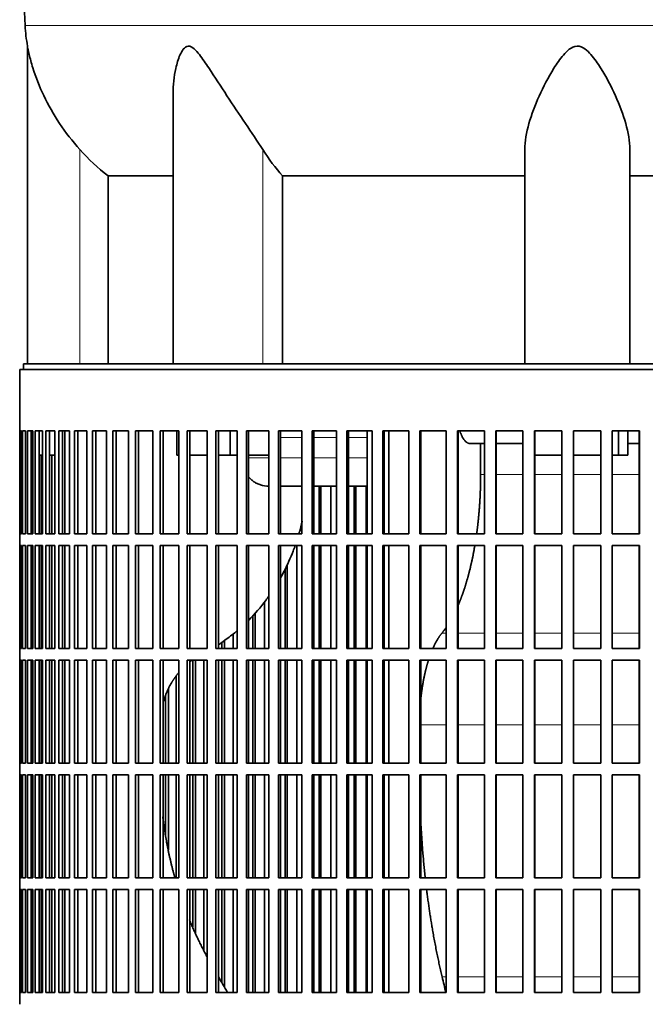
# Model space of a CAD drawing. Header units: millimetres. Extents: x 431 to 1322, y -2196 to 1777.
# Tile 20 of 31: x 945 to 1106, y -264 to -11. Entities that reach past the tile are written whole.
import ezdxf

# ---------------------------------------------------------------- set-up
doc = ezdxf.new("R2010")
doc.units = ezdxf.units.MM
for name, color, linetype in [('VSI344-454_FILTR', 7, 'Continuous'), ('VSI344-454_SUPPO', 7, 'Continuous'), ('VSI344_DIFFUSORE', 7, 'Continuous')]:
    doc.layers.add(name, color=color, linetype=linetype)

# ---------------------------------------------------------------- blocks, each defined once
blk = doc.blocks.new('SE3')
at = {"layer": 'VSI344-454_FILTR', "color": 7, "linetype": 'Continuous', "lineweight": 35}
for p, q in [((945.4, -101.18), (1222.37, -101.18)), ((945.4, -101.18), (945.4, -116.93)), ((945.41, -116.93), (945.4, -116.93)), ((945.41, -143.43), (945.41, -116.93)), ((945.46, -143.43), (945.46, -116.93)), ((945.46, -116.93), (945.83, -116.93)), ((945.83, -143.43), (945.83, -116.93)), ((946.09, -143.43), (946.09, -116.93)), ((946.09, -116.93), (946.94, -116.93)), ((946.94, -143.43), (946.94, -116.93)), ((947.41, -143.43), (947.41, -116.93)), ((947.41, -116.93), (948.75, -116.93)), ((948.39, -143.43), (948.39, -116.93)), ((948.75, -143.43), (948.75, -116.93)), ((949.42, -143.43), (949.42, -116.93)), ((949.42, -116.93), (951.25, -116.93)), ((950.39, -143.43), (950.39, -116.93)), ((951.25, -143.43), (951.25, -116.93)), ((952.12, -143.43), (952.12, -116.93)), ((952.12, -116.93), (954.41, -116.93)), ((953.06, -143.43), (953.06, -116.93)), ((954.41, -143.43), (954.41, -116.93)), ((955.48, -143.43), (955.48, -116.93)), ((955.48, -116.93), (958.23, -116.93)), ((956.4, -143.43), (956.4, -116.93)), ((958.23, -143.43), (958.23, -116.93)), ((959.49, -143.43), (959.49, -116.93)), ((959.49, -116.93), (962.68, -116.93)), ((960.38, -143.43), (960.38, -116.93)), ((962.68, -143.43), (962.68, -116.93)), ((964.13, -143.43), (964.13, -116.93)), ((964.13, -116.93), (967.75, -116.93)), ((964.98, -143.43), (964.98, -116.93)), ((967.75, -143.43), (967.75, -116.93)), ((969.37, -143.43), (969.37, -116.93)), ((969.37, -116.93), (973.41, -116.93)), ((970.19, -143.43), (970.19, -116.93)), ((973.41, -143.43), (973.41, -116.93)), ((975.2, -143.43), (975.2, -116.93)), ((975.2, -116.93), (979.63, -116.93)), ((975.98, -143.43), (975.98, -116.93)), ((979.63, -143.43), (979.63, -116.93)), ((981.59, -143.43), (981.59, -116.93)), ((981.59, -116.93), (986.38, -116.93)), ((982.32, -143.43), (982.32, -116.93)), ((986.38, -143.43), (986.38, -116.93)), ((988.49, -116.93), (993.64, -116.93)), ((988.49, -143.43), (988.49, -116.93)), ((989.18, -143.43), (989.18, -116.93)), ((993.64, -143.43), (993.64, -116.93)), ((995.89, -116.93), (1001.36, -116.93)), ((995.89, -143.43), (995.89, -116.93)), ((996.52, -143.43), (996.52, -116.93)), ((1001.36, -143.43), (1001.36, -116.93)), ((1003.74, -116.93), (1009.5, -116.93)), ((1003.74, -143.43), (1003.74, -116.93)), ((1004.31, -143.43), (1004.31, -116.93)), ((1009.5, -143.43), (1009.5, -116.93)), ((1012, -116.93), (1018.03, -116.93)), ((1012, -143.43), (1012, -116.93)), ((1012.52, -143.43), (1012.52, -116.93)), ((1018.03, -143.43), (1018.03, -116.93)), ((1020.64, -116.93), (1026.91, -116.93)), ((1020.64, -143.43), (1020.64, -116.93)), ((1021.1, -143.43), (1021.1, -116.93)), ((1026.91, -143.43), (1026.91, -116.93)), ((1029.61, -116.93), (1036.09, -116.93)), ((1029.61, -143.43), (1029.61, -116.93)), ((1030, -143.43), (1030, -116.93)), ((1036.09, -143.43), (1036.09, -116.93)), ((1038.87, -116.93), (1045.52, -116.93)), ((1038.87, -143.43), (1038.87, -116.93)), ((1039.2, -143.43), (1039.2, -116.93)), ((1045.52, -143.43), (1045.52, -116.93)), ((1048.38, -116.93), (1055.17, -116.93)), ((1048.38, -143.43), (1048.38, -116.93)), ((1048.64, -143.43), (1048.64, -116.93)), ((1055.17, -143.43), (1055.17, -116.93)), ((1058.08, -116.93), (1064.98, -116.93)), ((1058.08, -143.43), (1058.08, -116.93)), ((1058.27, -143.43), (1058.27, -116.93)), ((1064.98, -143.43), (1064.98, -116.93)), ((1067.93, -116.93), (1074.91, -116.93)), ((1067.93, -143.43), (1067.93, -116.93)), ((1068.05, -143.43), (1068.05, -116.93)), ((1074.91, -143.43), (1074.91, -116.93)), ((1077.88, -116.93), (1084.91, -116.93)), ((1077.88, -143.43), (1077.88, -116.93)), ((1077.94, -143.43), (1077.94, -116.93)), ((1084.91, -143.43), (1084.91, -116.93)), ((1087.89, -116.93), (1094.92, -116.93)), ((1087.89, -143.43), (1087.89, -116.93)), ((1094.91, -143.43), (1094.91, -116.93)), ((1094.92, -143.43), (1094.92, -116.93)), ((1097.9, -116.93), (1104.91, -116.93)), ((1097.9, -143.43), (1097.9, -116.93)), ((1104.82, -143.43), (1104.82, -116.93)), ((1104.91, -143.43), (1104.91, -116.93)), ((948.75, -143.43), (948.75, -123.18)), ((950.89, -143.43), (950.89, -123.18)), ((953.7, -143.43), (953.7, -123.18)), ((1022.43, -143.43), (1022.43, -131.18)), ((1022.92, -143.43), (1022.92, -131.18)), ((1025.51, -143.43), (1025.51, -131.18)), ((1031.46, -143.43), (1031.46, -131.18)), ((1031.89, -143.43), (1031.89, -131.18)), ((1034.57, -143.43), (1034.57, -131.18)), ((945.41, -143.43), (945.4, -143.43)), ((945.4, -143.43), (945.4, -146.43)), ((945.46, -143.43), (945.83, -143.43)), ((946.09, -143.43), (946.94, -143.43)), ((947.41, -143.43), (948.75, -143.43)), ((949.42, -143.43), (951.25, -143.43)), ((952.12, -143.43), (954.41, -143.43)), ((955.48, -143.43), (958.23, -143.43)), ((959.49, -143.43), (962.68, -143.43)), ((964.13, -143.43), (967.75, -143.43)), ((969.37, -143.43), (973.41, -143.43)), ((975.2, -143.43), (979.63, -143.43)), ((981.59, -143.43), (986.38, -143.43)), ((988.49, -143.43), (993.64, -143.43)), ((995.89, -143.43), (1001.36, -143.43)), ((1003.74, -143.43), (1009.5, -143.43)), ((1012, -143.43), (1018.03, -143.43)), ((1020.64, -143.43), (1026.91, -143.43)), ((1029.61, -143.43), (1036.09, -143.43)), ((1038.87, -143.43), (1045.52, -143.43)), ((1048.38, -143.43), (1055.17, -143.43)), ((1058.08, -143.43), (1064.98, -143.43)), ((1067.93, -143.43), (1074.91, -143.43)), ((1077.88, -143.43), (1084.91, -143.43)), ((1087.89, -143.43), (1094.92, -143.43)), ((1097.9, -143.43), (1104.91, -143.43)), ((945.41, -146.43), (945.4, -146.43)), ((945.41, -172.93), (945.41, -146.43)), ((945.46, -172.93), (945.46, -146.43)), ((945.46, -146.43), (945.83, -146.43)), ((945.83, -172.93), (945.83, -146.43)), ((946.09, -172.93), (946.09, -146.43)), ((946.09, -146.43), (946.94, -146.43)), ((946.94, -172.93), (946.94, -146.43)), ((947.41, -172.93), (947.41, -146.43)), ((947.41, -146.43), (948.75, -146.43)), ((948.39, -172.93), (948.39, -146.43)), ((948.75, -172.93), (948.75, -146.43)), ((948.75, -172.93), (948.75, -146.43)), ((949.42, -172.93), (949.42, -146.43)), ((949.42, -146.43), (951.25, -146.43)), ((950.39, -172.93), (950.39, -146.43)), ((950.89, -172.93), (950.89, -146.43)), ((951.25, -172.93), (951.25, -146.43)), ((952.12, -172.93), (952.12, -146.43)), ((952.12, -146.43), (954.41, -146.43)), ((953.06, -172.93), (953.06, -146.43)), ((953.7, -172.93), (953.7, -146.43)), ((954.41, -172.93), (954.41, -146.43)), ((955.48, -172.93), (955.48, -146.43)), ((955.48, -146.43), (958.23, -146.43)), ((956.4, -172.93), (956.4, -146.43)), ((958.23, -172.93), (958.23, -146.43)), ((959.49, -172.93), (959.49, -146.43)), ((959.49, -146.43), (962.68, -146.43)), ((960.38, -172.93), (960.38, -146.43)), ((962.68, -172.93), (962.68, -146.43)), ((964.13, -172.93), (964.13, -146.43)), ((964.13, -146.43), (967.75, -146.43)), ((964.98, -172.93), (964.98, -146.43)), ((967.75, -172.93), (967.75, -146.43)), ((969.37, -172.93), (969.37, -146.43)), ((969.37, -146.43), (973.41, -146.43)), ((970.19, -172.93), (970.19, -146.43)), ((973.41, -172.93), (973.41, -146.43)), ((975.2, -172.93), (975.2, -146.43)), ((975.2, -146.43), (979.63, -146.43)), ((975.98, -172.93), (975.98, -146.43)), ((979.63, -172.93), (979.63, -146.43)), ((981.59, -172.93), (981.59, -146.43)), ((981.59, -146.43), (986.38, -146.43)), ((982.32, -172.93), (982.32, -146.43)), ((986.38, -172.93), (986.38, -146.43)), ((988.49, -146.43), (993.64, -146.43)), ((988.49, -172.93), (988.49, -146.43)), ((989.18, -172.93), (989.18, -146.43)), ((993.64, -172.93), (993.64, -146.43)), ((995.89, -146.43), (1001.36, -146.43)), ((995.89, -172.93), (995.89, -146.43)), ((996.52, -172.93), (996.52, -146.43)), ((1001.36, -172.93), (1001.36, -146.43)), ((1003.74, -146.43), (1009.5, -146.43)), ((1003.74, -172.93), (1003.74, -146.43)), ((1004.31, -172.93), (1004.31, -146.43)), ((1009.5, -172.93), (1009.5, -146.43)), ((1012, -146.43), (1018.03, -146.43)), ((1012, -172.93), (1012, -146.43)), ((1012.52, -172.93), (1012.52, -146.43)), ((1016.76, -172.93), (1016.76, -146.43)), ((1018.03, -172.93), (1018.03, -146.43)), ((1020.64, -146.43), (1026.91, -146.43)), ((1020.64, -172.93), (1020.64, -146.43)), ((1021.1, -172.93), (1021.1, -146.43)), ((1022.43, -172.93), (1022.43, -146.43)), ((1022.92, -172.93), (1022.92, -146.43)), ((1025.51, -172.93), (1025.51, -146.43)), ((1026.91, -172.93), (1026.91, -146.43)), ((1029.61, -146.43), (1036.09, -146.43)), ((1029.61, -172.93), (1029.61, -146.43)), ((1030, -172.93), (1030, -146.43)), ((1031.46, -172.93), (1031.46, -146.43)), ((1031.89, -172.93), (1031.89, -146.43)), ((1034.57, -172.93), (1034.57, -146.43)), ((1036.09, -172.93), (1036.09, -146.43)), ((1038.87, -146.43), (1045.52, -146.43)), ((1038.87, -172.93), (1038.87, -146.43)), ((1039.2, -172.93), (1039.2, -146.43)), ((1045.52, -172.93), (1045.52, -146.43)), ((1048.38, -146.43), (1055.17, -146.43)), ((1048.38, -172.93), (1048.38, -146.43)), ((1048.64, -172.93), (1048.64, -146.43)), ((1055.17, -172.93), (1055.17, -146.43)), ((1058.08, -146.43), (1064.98, -146.43)), ((1058.08, -172.93), (1058.08, -146.43)), ((1058.27, -172.93), (1058.27, -146.43)), ((1064.98, -172.93), (1064.98, -146.43)), ((1067.93, -146.43), (1074.91, -146.43)), ((1067.93, -172.93), (1067.93, -146.43)), ((1068.05, -172.93), (1068.05, -146.43)), ((1074.91, -172.93), (1074.91, -146.43)), ((1077.88, -146.43), (1084.91, -146.43)), ((1077.88, -172.93), (1077.88, -146.43)), ((1077.94, -172.93), (1077.94, -146.43)), ((1084.91, -172.93), (1084.91, -146.43)), ((1087.89, -146.43), (1094.92, -146.43)), ((1087.89, -172.93), (1087.89, -146.43)), ((1094.91, -172.93), (1094.91, -146.43)), ((1094.92, -172.93), (1094.92, -146.43)), ((1097.9, -146.43), (1104.91, -146.43)), ((1097.9, -172.93), (1097.9, -146.43)), ((1104.82, -172.93), (1104.82, -146.43)), ((1104.91, -172.93), (1104.91, -146.43)), ((1014.27, -172.93), (1014.27, -151.37)), ((1013.72, -172.93), (1013.72, -152.47)), ((1008.37, -172.93), (1008.37, -160.98)), ((1005.38, -172.93), (1005.38, -164.45)), ((1005.98, -172.93), (1005.98, -163.82)), ((1000.36, -172.93), (1000.36, -169.13)), ((997.44, -172.93), (997.44, -171.3)), ((998.1, -172.93), (998.1, -170.86)), ((945.41, -172.93), (945.4, -172.93)), ((945.4, -172.93), (945.4, -175.93)), ((945.46, -172.93), (945.83, -172.93)), ((946.09, -172.93), (946.94, -172.93)), ((947.41, -172.93), (948.75, -172.93)), ((949.42, -172.93), (951.25, -172.93)), ((952.12, -172.93), (954.41, -172.93)), ((955.48, -172.93), (958.23, -172.93)), ((959.49, -172.93), (962.68, -172.93)), ((964.13, -172.93), (967.75, -172.93)), ((969.37, -172.93), (973.41, -172.93)), ((975.2, -172.93), (979.63, -172.93)), ((981.59, -172.93), (986.38, -172.93)), ((988.49, -172.93), (993.64, -172.93)), ((995.89, -172.93), (1001.36, -172.93)), ((1003.74, -172.93), (1009.5, -172.93)), ((1012, -172.93), (1018.03, -172.93)), ((1020.64, -172.93), (1026.91, -172.93)), ((1029.61, -172.93), (1036.09, -172.93)), ((1038.87, -172.93), (1045.52, -172.93)), ((1048.38, -172.93), (1055.17, -172.93)), ((1058.08, -172.93), (1064.98, -172.93)), ((1067.93, -172.93), (1074.91, -172.93)), ((1077.88, -172.93), (1084.91, -172.93)), ((1087.89, -172.93), (1094.92, -172.93)), ((1097.9, -172.93), (1104.91, -172.93)), ((945.41, -175.93), (945.4, -175.93)), ((945.41, -202.43), (945.41, -175.93)), ((945.46, -202.43), (945.46, -175.93)), ((945.46, -175.93), (945.83, -175.93)), ((945.83, -202.43), (945.83, -175.93)), ((946.09, -202.43), (946.09, -175.93)), ((946.09, -175.93), (946.94, -175.93)), ((946.94, -202.43), (946.94, -175.93)), ((947.41, -202.43), (947.41, -175.93)), ((947.41, -175.93), (948.75, -175.93)), ((948.39, -202.43), (948.39, -175.93)), ((948.75, -202.43), (948.75, -175.93)), ((948.75, -202.43), (948.75, -175.93)), ((949.42, -202.43), (949.42, -175.93)), ((949.42, -175.93), (951.25, -175.93)), ((950.39, -202.43), (950.39, -175.93)), ((950.89, -202.43), (950.89, -175.93)), ((951.25, -202.43), (951.25, -175.93)), ((952.12, -202.43), (952.12, -175.93)), ((952.12, -175.93), (954.41, -175.93)), ((953.06, -202.43), (953.06, -175.93)), ((953.7, -202.43), (953.7, -175.93)), ((954.41, -202.43), (954.41, -175.93)), ((955.48, -202.43), (955.48, -175.93)), ((955.48, -175.93), (958.23, -175.93)), ((956.4, -202.43), (956.4, -175.93)), ((958.23, -202.43), (958.23, -175.93)), ((959.49, -202.43), (959.49, -175.93)), ((959.49, -175.93), (962.68, -175.93)), ((960.38, -202.43), (960.38, -175.93)), ((962.68, -202.43), (962.68, -175.93)), ((964.13, -202.43), (964.13, -175.93)), ((964.13, -175.93), (967.75, -175.93)), ((964.98, -202.43), (964.98, -175.93)), ((967.75, -202.43), (967.75, -175.93)), ((969.37, -202.43), (969.37, -175.93)), ((969.37, -175.93), (973.41, -175.93)), ((970.19, -202.43), (970.19, -175.93)), ((973.41, -202.43), (973.41, -175.93)), ((975.2, -202.43), (975.2, -175.93)), ((975.2, -175.93), (979.63, -175.93)), ((975.98, -202.43), (975.98, -175.93)), ((979.63, -202.43), (979.63, -175.93)), ((981.59, -202.43), (981.59, -175.93)), ((981.59, -175.93), (986.38, -175.93)), ((982.32, -202.43), (982.32, -175.93)), ((986.38, -202.43), (986.38, -175.93)), ((988.49, -175.93), (993.64, -175.93)), ((988.49, -202.43), (988.49, -175.93)), ((989.18, -202.43), (989.18, -175.93)), ((989.95, -202.43), (989.95, -175.93)), ((990.66, -202.43), (990.66, -175.93)), ((992.79, -202.43), (992.79, -175.93)), ((993.64, -202.43), (993.64, -175.93)), ((995.89, -175.93), (1001.36, -175.93)), ((995.89, -202.43), (995.89, -175.93)), ((996.52, -202.43), (996.52, -175.93)), ((997.44, -202.43), (997.44, -175.93)), ((998.1, -202.43), (998.1, -175.93)), ((1000.36, -202.43), (1000.36, -175.93)), ((1001.36, -202.43), (1001.36, -175.93)), ((1003.74, -175.93), (1009.5, -175.93)), ((1003.74, -202.43), (1003.74, -175.93)), ((1004.31, -202.43), (1004.31, -175.93)), ((1005.38, -202.43), (1005.38, -175.93)), ((1005.98, -202.43), (1005.98, -175.93)), ((1008.37, -202.43), (1008.37, -175.93)), ((1009.5, -202.43), (1009.5, -175.93)), ((1012, -175.93), (1018.03, -175.93)), ((1012, -202.43), (1012, -175.93)), ((1012.52, -202.43), (1012.52, -175.93)), ((1013.72, -202.43), (1013.72, -175.93)), ((1014.27, -202.43), (1014.27, -175.93)), ((1016.76, -202.43), (1016.76, -175.93)), ((1018.03, -202.43), (1018.03, -175.93)), ((1020.64, -175.93), (1026.91, -175.93)), ((1020.64, -202.43), (1020.64, -175.93)), ((1021.1, -202.43), (1021.1, -175.93)), ((1022.43, -202.43), (1022.43, -175.93)), ((1022.92, -202.43), (1022.92, -175.93)), ((1025.51, -202.43), (1025.51, -175.93)), ((1026.91, -202.43), (1026.91, -175.93)), ((1029.61, -175.93), (1036.09, -175.93)), ((1029.61, -202.43), (1029.61, -175.93)), ((1030, -202.43), (1030, -175.93)), ((1031.46, -202.43), (1031.46, -175.93)), ((1031.89, -202.43), (1031.89, -175.93)), ((1034.57, -202.43), (1034.57, -175.93)), ((1036.09, -202.43), (1036.09, -175.93)), ((1038.87, -175.93), (1045.52, -175.93)), ((1038.87, -202.43), (1038.87, -175.93)), ((1039.2, -202.43), (1039.2, -175.93)), ((1045.52, -202.43), (1045.52, -175.93)), ((1048.38, -175.93), (1055.17, -175.93)), ((1048.38, -202.43), (1048.38, -175.93)), ((1048.64, -202.43), (1048.64, -175.93)), ((1055.17, -202.43), (1055.17, -175.93)), ((1058.08, -175.93), (1064.98, -175.93)), ((1058.08, -202.43), (1058.08, -175.93)), ((1058.27, -202.43), (1058.27, -175.93)), ((1064.98, -202.43), (1064.98, -175.93)), ((1067.93, -175.93), (1074.91, -175.93)), ((1067.93, -202.43), (1067.93, -175.93)), ((1068.05, -202.43), (1068.05, -175.93)), ((1074.91, -202.43), (1074.91, -175.93)), ((1077.88, -175.93), (1084.91, -175.93)), ((1077.88, -202.43), (1077.88, -175.93)), ((1077.94, -202.43), (1077.94, -175.93)), ((1084.91, -202.43), (1084.91, -175.93)), ((1087.89, -175.93), (1094.92, -175.93)), ((1087.89, -202.43), (1087.89, -175.93)), ((1094.91, -202.43), (1094.91, -175.93)), ((1094.92, -202.43), (1094.92, -175.93)), ((1097.9, -175.93), (1104.91, -175.93)), ((1097.9, -202.43), (1097.9, -175.93)), ((1104.82, -202.43), (1104.82, -175.93)), ((1104.91, -202.43), (1104.91, -175.93)), ((985.68, -202.43), (985.68, -179.96)), ((983.7, -202.43), (983.7, -183.26)), ((982.94, -202.43), (982.94, -185.01)), ((945.41, -202.43), (945.4, -202.43)), ((945.4, -202.43), (945.4, -205.43)), ((945.46, -202.43), (945.83, -202.43)), ((946.09, -202.43), (946.94, -202.43)), ((947.41, -202.43), (948.75, -202.43)), ((949.42, -202.43), (951.25, -202.43)), ((952.12, -202.43), (954.41, -202.43)), ((955.48, -202.43), (958.23, -202.43)), ((959.49, -202.43), (962.68, -202.43)), ((964.13, -202.43), (967.75, -202.43)), ((969.37, -202.43), (973.41, -202.43)), ((975.2, -202.43), (979.63, -202.43)), ((981.59, -202.43), (986.38, -202.43)), ((988.49, -202.43), (993.64, -202.43)), ((995.89, -202.43), (1001.36, -202.43)), ((1003.74, -202.43), (1009.5, -202.43)), ((1012, -202.43), (1018.03, -202.43)), ((1020.64, -202.43), (1026.91, -202.43)), ((1029.61, -202.43), (1036.09, -202.43)), ((1038.87, -202.43), (1045.52, -202.43)), ((1048.38, -202.43), (1055.17, -202.43)), ((1058.08, -202.43), (1064.98, -202.43)), ((1067.93, -202.43), (1074.91, -202.43)), ((1077.88, -202.43), (1084.91, -202.43)), ((1087.89, -202.43), (1094.92, -202.43)), ((1097.9, -202.43), (1104.91, -202.43)), ((945.41, -205.43), (945.4, -205.43)), ((945.41, -231.93), (945.41, -205.43)), ((945.46, -231.93), (945.46, -205.43)), ((945.46, -205.43), (945.83, -205.43)), ((945.83, -231.93), (945.83, -205.43)), ((946.09, -231.93), (946.09, -205.43)), ((946.09, -205.43), (946.94, -205.43)), ((946.94, -231.93), (946.94, -205.43)), ((947.41, -231.93), (947.41, -205.43)), ((947.41, -205.43), (948.75, -205.43)), ((948.39, -231.93), (948.39, -205.43)), ((948.75, -231.93), (948.75, -205.43)), ((948.75, -231.93), (948.75, -205.43)), ((949.42, -231.93), (949.42, -205.43)), ((949.42, -205.43), (951.25, -205.43)), ((950.39, -231.93), (950.39, -205.43)), ((950.89, -231.93), (950.89, -205.43)), ((951.25, -231.93), (951.25, -205.43)), ((952.12, -231.93), (952.12, -205.43)), ((952.12, -205.43), (954.41, -205.43)), ((953.06, -231.93), (953.06, -205.43)), ((953.7, -231.93), (953.7, -205.43)), ((954.41, -231.93), (954.41, -205.43)), ((955.48, -231.93), (955.48, -205.43)), ((955.48, -205.43), (958.23, -205.43)), ((956.4, -231.93), (956.4, -205.43)), ((958.23, -231.93), (958.23, -205.43)), ((959.49, -231.93), (959.49, -205.43)), ((959.49, -205.43), (962.68, -205.43)), ((960.38, -231.93), (960.38, -205.43)), ((962.68, -231.93), (962.68, -205.43)), ((964.13, -231.93), (964.13, -205.43)), ((964.13, -205.43), (967.75, -205.43)), ((964.98, -231.93), (964.98, -205.43)), ((967.75, -231.93), (967.75, -205.43)), ((969.37, -231.93), (969.37, -205.43)), ((969.37, -205.43), (973.41, -205.43)), ((970.19, -231.93), (970.19, -205.43)), ((973.41, -231.93), (973.41, -205.43)), ((975.2, -231.93), (975.2, -205.43)), ((975.2, -205.43), (979.63, -205.43)), ((975.98, -231.93), (975.98, -205.43)), ((979.63, -231.93), (979.63, -205.43)), ((981.59, -231.93), (981.59, -205.43)), ((981.59, -205.43), (986.38, -205.43)), ((982.32, -231.93), (982.32, -205.43)), ((982.94, -221), (982.94, -205.43)), ((983.7, -224.77), (983.7, -205.43)), ((985.68, -231.93), (985.68, -205.43)), ((986.38, -231.93), (986.38, -205.43)), ((988.49, -205.43), (993.64, -205.43)), ((988.49, -231.93), (988.49, -205.43)), ((989.18, -231.93), (989.18, -205.43)), ((989.95, -231.93), (989.95, -205.43)), ((990.66, -231.93), (990.66, -205.43)), ((992.79, -231.93), (992.79, -205.43)), ((993.64, -231.93), (993.64, -205.43)), ((995.89, -205.43), (1001.36, -205.43)), ((995.89, -231.93), (995.89, -205.43)), ((996.52, -231.93), (996.52, -205.43)), ((997.44, -231.93), (997.44, -205.43)), ((998.1, -231.93), (998.1, -205.43)), ((1000.36, -231.93), (1000.36, -205.43)), ((1001.36, -231.93), (1001.36, -205.43)), ((1003.74, -205.43), (1009.5, -205.43)), ((1003.74, -231.93), (1003.74, -205.43)), ((1004.31, -231.93), (1004.31, -205.43)), ((1005.38, -231.93), (1005.38, -205.43)), ((1005.98, -231.93), (1005.98, -205.43)), ((1008.37, -231.93), (1008.37, -205.43)), ((1009.5, -231.93), (1009.5, -205.43)), ((1012, -205.43), (1018.03, -205.43)), ((1012, -231.93), (1012, -205.43)), ((1012.52, -231.93), (1012.52, -205.43)), ((1013.72, -231.93), (1013.72, -205.43)), ((1014.27, -231.93), (1014.27, -205.43)), ((1016.76, -231.93), (1016.76, -205.43)), ((1018.03, -231.93), (1018.03, -205.43)), ((1020.64, -205.43), (1026.91, -205.43)), ((1020.64, -231.93), (1020.64, -205.43)), ((1021.1, -231.93), (1021.1, -205.43)), ((1022.43, -231.93), (1022.43, -205.43)), ((1022.92, -231.93), (1022.92, -205.43)), ((1025.51, -231.93), (1025.51, -205.43)), ((1026.91, -231.93), (1026.91, -205.43)), ((1029.61, -205.43), (1036.09, -205.43)), ((1029.61, -231.93), (1029.61, -205.43)), ((1030, -231.93), (1030, -205.43)), ((1031.46, -231.93), (1031.46, -205.43)), ((1031.89, -231.93), (1031.89, -205.43)), ((1034.57, -231.93), (1034.57, -205.43)), ((1036.09, -231.93), (1036.09, -205.43)), ((1038.87, -205.43), (1045.52, -205.43)), ((1038.87, -231.93), (1038.87, -205.43)), ((1039.2, -231.93), (1039.2, -205.43)), ((1045.52, -231.93), (1045.52, -205.43)), ((1048.38, -205.43), (1055.17, -205.43)), ((1048.38, -231.93), (1048.38, -205.43)), ((1048.64, -231.93), (1048.64, -205.43)), ((1055.17, -231.93), (1055.17, -205.43)), ((1058.08, -205.43), (1064.98, -205.43)), ((1058.08, -231.93), (1058.08, -205.43)), ((1058.27, -231.93), (1058.27, -205.43)), ((1064.98, -231.93), (1064.98, -205.43)), ((1067.93, -205.43), (1074.91, -205.43)), ((1067.93, -231.93), (1067.93, -205.43)), ((1068.05, -231.93), (1068.05, -205.43)), ((1074.91, -231.93), (1074.91, -205.43)), ((1077.88, -205.43), (1084.91, -205.43)), ((1077.88, -231.93), (1077.88, -205.43)), ((1077.94, -231.93), (1077.94, -205.43)), ((1084.91, -231.93), (1084.91, -205.43)), ((1087.89, -205.43), (1094.92, -205.43)), ((1087.89, -231.93), (1087.89, -205.43)), ((1094.91, -231.93), (1094.91, -205.43)), ((1094.92, -231.93), (1094.92, -205.43)), ((1097.9, -205.43), (1104.91, -205.43)), ((1097.9, -231.93), (1097.9, -205.43)), ((1104.82, -231.93), (1104.82, -205.43)), ((1104.91, -231.93), (1104.91, -205.43)), ((945.41, -231.93), (945.4, -231.93)), ((945.4, -231.93), (945.4, -234.93)), ((945.46, -231.93), (945.83, -231.93)), ((946.09, -231.93), (946.94, -231.93)), ((947.41, -231.93), (948.75, -231.93)), ((949.42, -231.93), (951.25, -231.93)), ((952.12, -231.93), (954.41, -231.93)), ((955.48, -231.93), (958.23, -231.93)), ((959.49, -231.93), (962.68, -231.93)), ((964.13, -231.93), (967.75, -231.93)), ((969.37, -231.93), (973.41, -231.93)), ((975.2, -231.93), (979.63, -231.93)), ((981.59, -231.93), (986.38, -231.93)), ((988.49, -231.93), (993.64, -231.93)), ((995.89, -231.93), (1001.36, -231.93)), ((1003.74, -231.93), (1009.5, -231.93)), ((1012, -231.93), (1018.03, -231.93)), ((1020.64, -231.93), (1026.91, -231.93)), ((1029.61, -231.93), (1036.09, -231.93)), ((1038.87, -231.93), (1045.52, -231.93)), ((1048.38, -231.93), (1055.17, -231.93)), ((1058.08, -231.93), (1064.98, -231.93)), ((1067.93, -231.93), (1074.91, -231.93)), ((1077.88, -231.93), (1084.91, -231.93)), ((1087.89, -231.93), (1094.92, -231.93)), ((1097.9, -231.93), (1104.91, -231.93)), ((945.41, -234.93), (945.4, -234.93)), ((945.41, -261.43), (945.41, -234.93)), ((945.46, -261.43), (945.46, -234.93)), ((945.46, -234.93), (945.83, -234.93)), ((945.83, -261.43), (945.83, -234.93)), ((946.09, -261.43), (946.09, -234.93)), ((946.09, -234.93), (946.94, -234.93)), ((946.94, -261.43), (946.94, -234.93)), ((947.41, -261.43), (947.41, -234.93)), ((947.41, -234.93), (948.75, -234.93)), ((948.39, -261.43), (948.39, -234.93)), ((948.75, -261.43), (948.75, -234.93)), ((948.75, -261.43), (948.75, -234.93)), ((949.42, -261.43), (949.42, -234.93)), ((949.42, -234.93), (951.25, -234.93)), ((950.39, -261.43), (950.39, -234.93)), ((950.89, -261.43), (950.89, -234.93)), ((951.25, -261.43), (951.25, -234.93)), ((952.12, -261.43), (952.12, -234.93)), ((952.12, -234.93), (954.41, -234.93)), ((953.06, -261.43), (953.06, -234.93)), ((953.7, -261.43), (953.7, -234.93)), ((954.41, -261.43), (954.41, -234.93)), ((955.48, -261.43), (955.48, -234.93)), ((955.48, -234.93), (958.23, -234.93)), ((956.4, -261.43), (956.4, -234.93)), ((958.23, -261.43), (958.23, -234.93)), ((959.49, -261.43), (959.49, -234.93)), ((959.49, -234.93), (962.68, -234.93)), ((960.38, -261.43), (960.38, -234.93)), ((962.68, -261.43), (962.68, -234.93)), ((964.13, -261.43), (964.13, -234.93)), ((964.13, -234.93), (967.75, -234.93)), ((964.98, -261.43), (964.98, -234.93)), ((967.75, -261.43), (967.75, -234.93)), ((969.37, -261.43), (969.37, -234.93)), ((969.37, -234.93), (973.41, -234.93)), ((970.19, -261.43), (970.19, -234.93)), ((973.41, -261.43), (973.41, -234.93)), ((975.2, -261.43), (975.2, -234.93)), ((975.2, -234.93), (979.63, -234.93)), ((975.98, -261.43), (975.98, -234.93)), ((979.63, -261.43), (979.63, -234.93)), ((981.59, -261.43), (981.59, -234.93)), ((981.59, -234.93), (986.38, -234.93)), ((982.32, -261.43), (982.32, -234.93)), ((986.38, -261.43), (986.38, -234.93)), ((988.49, -234.93), (993.64, -234.93)), ((988.49, -261.43), (988.49, -234.93)), ((989.18, -261.43), (989.18, -234.93)), ((989.95, -244.56), (989.95, -234.93)), ((990.66, -246.28), (990.66, -234.93)), ((992.79, -250.44), (992.79, -234.93)), ((993.64, -261.43), (993.64, -234.93)), ((995.89, -234.93), (1001.36, -234.93)), ((995.89, -261.43), (995.89, -234.93)), ((996.52, -261.43), (996.52, -234.93)), ((997.44, -258.88), (997.44, -234.93)), ((998.1, -260.01), (998.1, -234.93)), ((1000.36, -261.43), (1000.36, -234.93)), ((1001.36, -261.43), (1001.36, -234.93)), ((1003.74, -234.93), (1009.5, -234.93)), ((1003.74, -261.43), (1003.74, -234.93)), ((1004.31, -261.43), (1004.31, -234.93)), ((1005.38, -261.43), (1005.38, -234.93)), ((1005.98, -261.43), (1005.98, -234.93)), ((1008.37, -261.43), (1008.37, -234.93)), ((1009.5, -261.43), (1009.5, -234.93)), ((1012, -234.93), (1018.03, -234.93)), ((1012, -261.43), (1012, -234.93)), ((1012.52, -261.43), (1012.52, -234.93)), ((1013.72, -261.43), (1013.72, -234.93)), ((1014.27, -261.43), (1014.27, -234.93)), ((1016.76, -261.43), (1016.76, -234.93)), ((1018.03, -261.43), (1018.03, -234.93)), ((1020.64, -234.93), (1026.91, -234.93)), ((1020.64, -261.43), (1020.64, -234.93)), ((1021.1, -261.43), (1021.1, -234.93)), ((1022.43, -261.43), (1022.43, -234.93)), ((1022.92, -261.43), (1022.92, -234.93)), ((1025.51, -261.43), (1025.51, -234.93)), ((1026.91, -261.43), (1026.91, -234.93)), ((1029.61, -234.93), (1036.09, -234.93)), ((1029.61, -261.43), (1029.61, -234.93)), ((1030, -261.43), (1030, -234.93)), ((1031.46, -261.43), (1031.46, -234.93)), ((1031.89, -261.43), (1031.89, -234.93)), ((1034.57, -261.43), (1034.57, -234.93)), ((1036.09, -261.43), (1036.09, -234.93)), ((1038.87, -234.93), (1045.52, -234.93)), ((1038.87, -261.43), (1038.87, -234.93)), ((1039.2, -261.43), (1039.2, -234.93)), ((1045.52, -261.43), (1045.52, -234.93)), ((1048.38, -234.93), (1055.17, -234.93)), ((1048.38, -261.43), (1048.38, -234.93)), ((1048.64, -261.43), (1048.64, -234.93)), ((1055.17, -261.43), (1055.17, -234.93)), ((1058.08, -234.93), (1064.98, -234.93)), ((1058.08, -261.43), (1058.08, -234.93)), ((1058.27, -261.43), (1058.27, -234.93)), ((1064.98, -261.43), (1064.98, -234.93)), ((1067.93, -234.93), (1074.91, -234.93)), ((1067.93, -261.43), (1067.93, -234.93)), ((1068.05, -261.43), (1068.05, -234.93)), ((1074.91, -261.43), (1074.91, -234.93)), ((1077.88, -234.93), (1084.91, -234.93)), ((1077.88, -261.43), (1077.88, -234.93)), ((1077.94, -261.43), (1077.94, -234.93)), ((1084.91, -261.43), (1084.91, -234.93)), ((1087.89, -234.93), (1094.92, -234.93)), ((1087.89, -261.43), (1087.89, -234.93)), ((1094.91, -261.43), (1094.91, -234.93)), ((1094.92, -261.43), (1094.92, -234.93)), ((1097.9, -234.93), (1104.91, -234.93)), ((1097.9, -261.43), (1097.9, -234.93)), ((1104.82, -261.43), (1104.82, -234.93)), ((1104.91, -261.43), (1104.91, -234.93)), ((945.41, -261.43), (945.4, -261.43)), ((945.4, -261.43), (945.4, -264.43)), ((945.46, -261.43), (945.83, -261.43)), ((946.09, -261.43), (946.94, -261.43)), ((947.41, -261.43), (948.75, -261.43)), ((949.42, -261.43), (951.25, -261.43)), ((952.12, -261.43), (954.41, -261.43)), ((955.48, -261.43), (958.23, -261.43)), ((959.49, -261.43), (962.68, -261.43)), ((964.13, -261.43), (967.75, -261.43)), ((969.37, -261.43), (973.41, -261.43)), ((975.2, -261.43), (979.63, -261.43)), ((981.59, -261.43), (986.38, -261.43)), ((988.49, -261.43), (993.64, -261.43)), ((995.89, -261.43), (1001.36, -261.43)), ((1003.74, -261.43), (1009.5, -261.43)), ((1012, -261.43), (1018.03, -261.43)), ((1020.64, -261.43), (1026.91, -261.43)), ((1029.61, -261.43), (1036.09, -261.43)), ((1038.87, -261.43), (1045.52, -261.43)), ((1048.38, -261.43), (1055.17, -261.43)), ((1058.08, -261.43), (1064.98, -261.43)), ((1067.93, -261.43), (1074.91, -261.43)), ((1077.88, -261.43), (1084.91, -261.43)), ((1087.89, -261.43), (1094.92, -261.43)), ((1097.9, -261.43), (1104.91, -261.43))]:
    blk.add_line(p, q, dxfattribs=at)
at = {"layer": 'VSI344-454_SUPPO', "color": 7, "linetype": 'Continuous', "lineweight": 35}
for p, q in [((946.4, -101.18), (946.4, -99.68)), ((946.4, -99.68), (1223.17, -99.68)), ((957.06, -143.43), (957.06, -116.93)), ((985.84, -123.18), (985.84, -116.93)), ((999.6, -123.18), (999.6, -116.93)), ((1034.83, -143.43), (1034.83, -116.93)), ((1040.43, -143.43), (1040.43, -116.93)), ((1099.52, -123.18), (1099.52, -116.93)), ((1101.92, -123.18), (1101.92, -116.93)), ((1064.98, -120.18), (1061.32, -120.18)), ((1064.01, -128.18), (1064.01, -120.18)), ((1074.91, -120.18), (1068.05, -120.18)), ((1104.82, -120.18), (1101.92, -120.18)), ((948.39, -123.18), (948.75, -123.18)), ((950.39, -123.18), (951.25, -123.18)), ((953.06, -123.18), (954.41, -123.18)), ((985.84, -123.18), (986.38, -123.18)), ((989.18, -123.18), (993.64, -123.18)), ((996.52, -123.18), (999.6, -123.18)), ((999.6, -123.18), (1001.36, -123.18)), ((1004.31, -123.18), (1009.5, -123.18)), ((1077.94, -123.18), (1084.91, -123.18)), ((1087.89, -123.18), (1094.91, -123.18)), ((1097.9, -123.18), (1099.52, -123.18)), ((1099.52, -123.18), (1101.92, -123.18)), ((1012.52, -131.18), (1018.03, -131.18)), ((1021.1, -131.18), (1026.91, -131.18)), ((1030, -131.18), (1034.83, -131.18)), ((957.06, -172.93), (957.06, -146.43)), ((1034.83, -172.93), (1034.83, -146.43)), ((1040.43, -172.93), (1040.43, -146.43)), ((957.06, -202.43), (957.06, -175.93)), ((1034.83, -202.43), (1034.83, -175.93)), ((1040.43, -202.43), (1040.43, -175.93)), ((957.06, -231.93), (957.06, -205.43)), ((1034.83, -231.93), (1034.83, -205.43)), ((1040.43, -231.93), (1040.43, -205.43)), ((957.06, -261.43), (957.06, -234.93)), ((1034.83, -261.43), (1034.83, -234.93)), ((1040.43, -261.43), (1040.43, -234.93))]:
    blk.add_line(p, q, dxfattribs=at)
at = {"layer": 'VSI344-454_SUPPO', "color": 4, "linetype": 'Continuous', "lineweight": 9}
for p, q in [((1018.03, -118.66), (1012.52, -118.66)), ((1026.91, -118.66), (1021.1, -118.66)), ((1034.83, -118.66), (1030, -118.66)), ((1004.31, -123.88), (1009.5, -123.88)), ((1012.52, -123.88), (1018.03, -123.88)), ((1021.1, -123.88), (1026.91, -123.88)), ((1030, -123.88), (1034.83, -123.88)), ((1064.01, -128.18), (1064.98, -128.18)), ((1068.05, -128.18), (1074.91, -128.18)), ((1077.94, -128.18), (1084.91, -128.18)), ((1087.89, -128.18), (1094.91, -128.18)), ((1097.9, -128.18), (1104.82, -128.18)), ((1054.04, -168.97), (1055.17, -168.97)), ((1058.27, -168.97), (1064.98, -168.97)), ((1068.05, -168.97), (1074.91, -168.97)), ((1077.94, -168.97), (1084.91, -168.97)), ((1087.89, -168.97), (1094.91, -168.97)), ((1097.9, -168.97), (1104.82, -168.97)), ((1048.64, -192.53), (1055.17, -192.53)), ((1058.27, -192.53), (1064.98, -192.53)), ((1068.05, -192.53), (1074.91, -192.53)), ((1077.94, -192.53), (1084.91, -192.53)), ((1087.89, -192.53), (1094.91, -192.53)), ((1097.9, -192.53), (1104.82, -192.53)), ((1054.11, -257.38), (1055.17, -257.38)), ((1058.27, -257.38), (1064.98, -257.38)), ((1068.05, -257.38), (1074.91, -257.38)), ((1077.94, -257.38), (1084.91, -257.38)), ((1087.89, -257.38), (1094.91, -257.38)), ((1097.9, -257.38), (1104.82, -257.38))]:
    blk.add_line(p, q, dxfattribs=at)
at = {"layer": 'VSI344-454_SUPPO', "color": 7, "linetype": 'Continuous', "lineweight": 35}
for points, degree, knots in [([(1058.67, -116.94), (1058.67, -116.94), (1058.7, -117.03), (1058.75, -117.19), (1058.83, -117.42), (1058.92, -117.64), (1059.01, -117.86), (1059.11, -118.09), (1059.23, -118.35), (1059.38, -118.62), (1059.53, -118.88), (1059.69, -119.12), (1059.87, -119.34), (1060.05, -119.55), (1060.24, -119.73), (1060.44, -119.89), (1060.65, -120.02), (1060.87, -120.11), (1061.09, -120.17), (1061.25, -120.18), (1061.32, -120.18)], 3, [0.3484291, 0.3484291, 0.3484291, 0.3484291, 0.3502935, 0.3759894, 0.4017757, 0.4276525, 0.4536199, 0.4796779, 0.5164483, 0.5544168, 0.5935835, 0.6339485, 0.6755117, 0.7182732, 0.7622329, 0.8073906, 0.8537464, 0.9013, 0.9500512, 1, 1, 1, 1]), ([(1004.25, -128.77), (1004.26, -128.77), (1004.47, -129.01), (1004.92, -129.45), (1005.67, -130.02), (1006.5, -130.5), (1007.75, -131.01), (1008.79, -131.17), (1009.5, -131.18)], 3, [0.2627974, 0.2627974, 0.2627974, 0.2627974, 0.2631364, 0.3099596, 0.3576304, 0.4061488, 0.4555148, 0.5652048, 0.5652048, 0.5652048, 0.5652048]), ([(1062.98, -143.47), (1063.17, -142.14), (1063.32, -140.78), (1063.66, -137.72), (1063.84, -134.55), (1064.01, -131.38), (1064.01, -128.18)], 2, [0.6946638, 0.6946638, 0.6946638, 0.75, 0.75, 0.875, 0.875, 1, 1, 1]), ([(1018.1, -140.18), (1018.1, -140.2), (1017.9, -141.07), (1017.63, -142.15), (1017.33, -143.21), (1017.27, -143.43)], 3, [0.20939159, 0.20939159, 0.20939159, 0.20939159, 0.21029258, 0.25575259, 0.26772218, 0.26772218, 0.26772218, 0.26772218]), ([(1016.3, -146.44), (1016.13, -146.93), (1015.62, -148.29), (1014.69, -150.51), (1013.6, -152.78), (1012.84, -154.18), (1012.53, -154.74)], 3, [0.3227065, 0.3227065, 0.3227065, 0.3227065, 0.350074, 0.3989353, 0.4489304, 0.4829363, 0.4829363, 0.4829363, 0.4829363]), ([(1058.28, -161.67), (1059.11, -159.72), (1059.85, -157.49), (1060.64, -155.07), (1061.3, -152.37), (1061.96, -149.67), (1062.47, -146.76), (1062.5, -146.6), (1062.53, -146.44)], 2, [0.2602896, 0.2602896, 0.2602896, 0.375, 0.375, 0.5, 0.5, 0.625, 0.625, 0.6319131, 0.6319131, 0.6319131]), ([(1009.52, -159.46), (1009.26, -159.82), (1007.67, -161.98), (1005.91, -164.01), (1004.34, -165.58)], 3, [0.5820331, 0.5820331, 0.5820331, 0.5820331, 0.6055217, 0.7255565, 0.7255565, 0.7255565, 0.7255565]), ([(1001.39, -168.31), (1000.95, -168.68), (999.54, -169.83), (997.9, -171.02), (996.7, -171.82), (996.53, -171.93)], 3, [0.7982019, 0.7982019, 0.7982019, 0.7982019, 0.8292841, 0.897392, 0.9085779, 0.9085779, 0.9085779, 0.9085779]), ([(1048.62, -185.86), (1048.65, -185.57), (1048.68, -185.27), (1049.08, -181.7), (1049.85, -178.57), (1050.19, -177.17), (1050.59, -175.92)], 2, [0.2294074, 0.2294074, 0.2294074, 0.25, 0.25, 0.5, 0.5, 0.6111069, 0.6111069, 0.6111069]), ([(982.31, -186.84), (983.06, -184.12), (984.43, -181.78), (985.29, -180.34), (986.36, -179.07)], 2, [0.2553084, 0.2553084, 0.2553084, 0.5, 0.5, 0.6516471, 0.6516471, 0.6516471]), ([(985.36, -231.95), (985.13, -231.12), (984.91, -230.29), (983.24, -223.98), (982.39, -217.46), (982.31, -216.84), (982.23, -216.21)], 2, [0.4670759, 0.4670759, 0.4670759, 0.5, 0.5, 0.75, 0.75, 0.774031, 0.774031, 0.774031]), ([(1049.77, -231.93), (1049.03, -225.23), (1048.66, -218.3), (1048.63, -217.68), (1048.6, -217.07)], 2, [0.5003121, 0.5003121, 0.5003121, 0.75, 0.75, 0.7721704, 0.7721704, 0.7721704]), ([(1054.11, -257.38), (1052.69, -251.44), (1051.6, -245.06), (1050.76, -240.11), (1050.12, -234.96)], 2, [0, 0, 0, 0.25, 0.25, 0.4436241, 0.4436241, 0.4436241])]:
    blk.add_open_spline(points, degree=degree, knots=knots, dxfattribs=at)
for points, degree in [([(1051.71, -172.93), (1052.77, -170.51), (1054.04, -168.97)], 2), ([(1054.04, -168.97), (1054.63, -168.25), (1055.19, -167.43)], 2), ([(989.15, -176.36), (989.44, -176.13), (989.73, -175.92)], 2), ([(993.57, -252.12), (991.09, -247.55), (989.09, -242.71)], 2), ([(998.92, -261.43), (998.12, -260.05), (997.32, -258.67), (996.52, -257.28)], 3), ([(1055.08, -261.43), (1054.76, -260.09), (1054.44, -258.73), (1054.11, -257.38)], 3)]:
    blk.add_open_spline(points, degree=degree, dxfattribs=at)
at = {"layer": 'VSI344_DIFFUSORE', "color": 4, "linetype": 'Continuous', "lineweight": 9}
for p, q in [((1224.7, -12.68), (946.77, -12.68)), ((960.9, -99.68), (960.9, -44.58)), ((1007.94, -99.68), (1007.94, -44.58))]:
    blk.add_line(p, q, dxfattribs=at)
at = {"layer": 'VSI344_DIFFUSORE', "color": 7, "linetype": 'Continuous', "lineweight": 35}
for p, q in [((947.4, -17.97), (947.4, -99.68)), ((984.89, -30.19), (984.89, -99.68)), ((1075.4, -99.68), (1075.4, -44.58)), ((1102.4, -99.68), (1102.4, -44.58)), ((968.16, -51.31), (984.89, -51.31)), ((968.16, -99.68), (968.16, -51.31)), ((1013.07, -51.31), (1075.4, -51.31)), ((1013.07, -99.68), (1013.07, -51.31)), ((1102.4, -51.31), (1164.74, -51.31))]:
    blk.add_line(p, q, dxfattribs=at)
for centre, radius, start, end in [((996.58, -9.24), 49.92, 152.418, 183.9452), ((1000.15, -9), 53.5, 183.9452, 189.6558)]:
    blk.add_arc(centre, radius, start, end, dxfattribs=at)
for points, knots in [([(960.9, -44.58), (958.96, -42.41), (957.22, -40.16), (954.09, -35.49), (952.73, -33.09), (950.45, -28.31), (949.51, -25.89), (948.41, -22.33), (948.1, -21.15), (947.72, -19.55), (947.62, -19.04), (947.46, -18.25), (947.4, -17.97), (947.4, -17.97)], [0, 0, 0, 0, 0.125, 0.125, 0.25, 0.25, 0.375, 0.375, 0.4375, 0.4375, 0.46875, 0.46875, 0.4975138, 0.4975138, 0.4975138, 0.4975138]), ([(1007.94, -44.58), (1006.57, -42.41), (1005.06, -40.17), (1001.92, -35.51), (1000.32, -33.12), (997.17, -28.35), (995.63, -25.93), (993.27, -22.38), (992.48, -21.21), (991.22, -19.61), (990.78, -19.09), (989.83, -18.26), (989.29, -17.94), (988.28, -18), (987.84, -18.35), (987.16, -19.21), (986.89, -19.72), (986.18, -21.34), (985.85, -22.5), (985.12, -25.81), (984.89, -28.01), (984.89, -30.19)], [0, 0, 0, 0, 0.125, 0.125, 0.25, 0.25, 0.375, 0.375, 0.4375, 0.4375, 0.46875, 0.46875, 0.5, 0.5, 0.53125, 0.53125, 0.5625, 0.5625, 0.625, 0.625, 0.7389823, 0.7389823, 0.7389823, 0.7389823]), ([(1102.4, -44.58), (1102.4, -42.41), (1102, -40.17), (1100.69, -35.51), (1099.78, -33.12), (1097.61, -28.35), (1096.36, -25.93), (1094.13, -22.38), (1093.33, -21.21), (1091.92, -19.61), (1091.42, -19.09), (1090.24, -18.26), (1089.54, -17.94), (1088.09, -18), (1087.41, -18.35), (1086.26, -19.21), (1085.77, -19.72), (1084.38, -21.34), (1083.6, -22.5), (1081.4, -26.01), (1080.15, -28.44), (1078, -33.2), (1077.11, -35.54), (1075.81, -40.15), (1075.4, -42.43), (1075.4, -44.58)], [0, 0, 0, 0, 0.125, 0.125, 0.25, 0.25, 0.375, 0.375, 0.4375, 0.4375, 0.46875, 0.46875, 0.5, 0.5, 0.53125, 0.53125, 0.5625, 0.5625, 0.625, 0.625, 0.75, 0.75, 0.875, 0.875, 1, 1, 1, 1])]:
    blk.add_open_spline(points, degree=3, knots=knots, dxfattribs=at)
for points in [[(968.16, -51.31), (965.53, -49.29), (963.11, -47.05), (960.9, -44.58)], [(1013.07, -51.31), (1011.21, -49.29), (1009.5, -47.05), (1007.94, -44.58)]]:
    blk.add_open_spline(points, degree=3, dxfattribs=at)

msp = doc.modelspace()

# ---------------------------------------------------------------- block references
msp.add_blockref('SE3', (0, 0))

doc.saveas('drawing.dxf')
